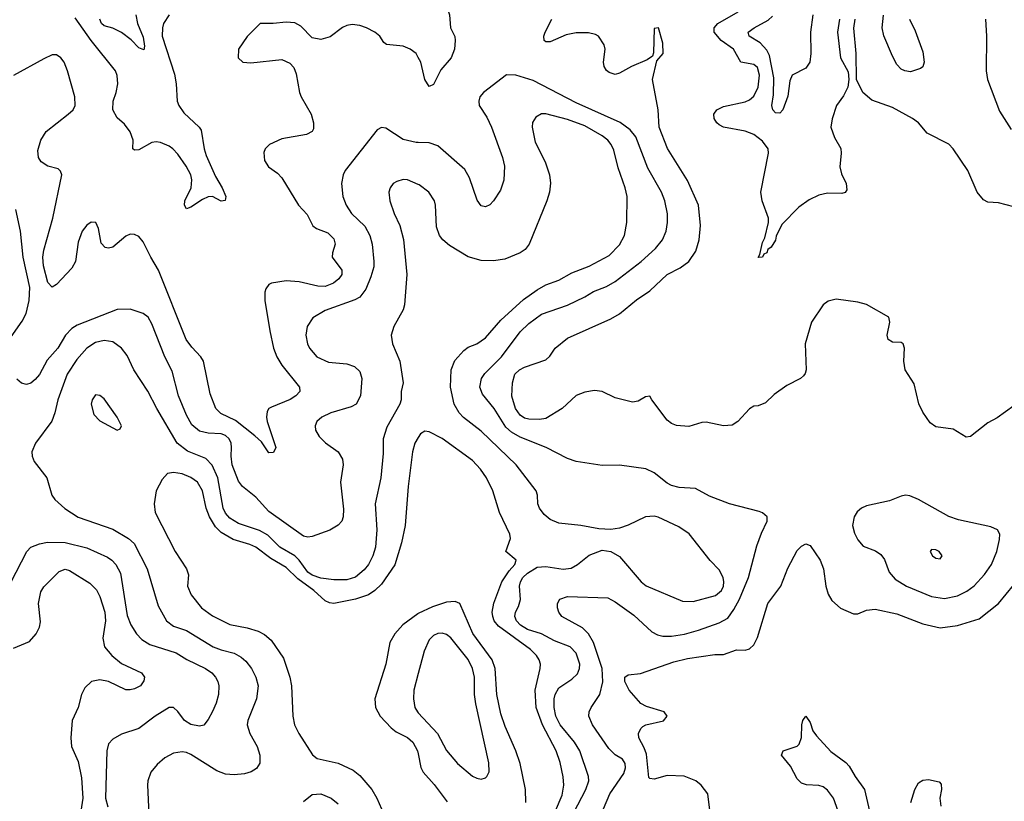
# Model space of a CAD drawing. Header units: inches. Extents: x 1678809 to 1859548, y 384609 to 522868.
# Tile 140 of 256: x 1748159 to 1752707, y 473116 to 476727. Entities that reach past the tile are written whole.
import ezdxf

# ---------------------------------------------------------------- set-up
doc = ezdxf.new("R2010")
doc.units = ezdxf.units.IN
doc.header["$MEASUREMENT"] = 0
doc.layers.add('B7447', color=7, linetype='Continuous')
doc.layers.add('B7457', color=7, linetype='Continuous')

msp = doc.modelspace()

# ---------------------------------------------------------------- linework, layer by layer
at = {"layer": 'B7447', "color": 5}
for points, elevation in [([(1750000, 476552), (1749989.8, 476570), (1749962.7, 476590), (1749930, 476604.7), (1749852.8, 476612.8), (1749841.7, 476621.7), (1749822.9, 476650), (1749799.8, 476670), (1749761.1, 476690), (1749730, 476700.2), (1749695.5, 476704.5), (1749670, 476700.3), (1749649.5, 476690.5), (1749592.9, 476647.1), (1749550, 476635.3), (1749510, 476643.5), (1749457.4, 476697.4), (1749430, 476712.6), (1749390, 476716), (1749330, 476709.6), (1749270.5, 476709.5), (1749210, 476649.6), (1749170.4, 476590), (1749168.4, 476550), (1749190.4, 476530.4), (1749227.5, 476527.5), (1749370, 476543.6), (1749406.8, 476526.8), (1749425.4, 476505.4), (1749436.2, 476476.2), (1749452.2, 476390), (1749459.2, 476370), (1749504.8, 476290), (1749516.3, 476250), (1749516.8, 476223.2), (1749510.2, 476209.8), (1749483.2, 476196.8), (1749370, 476175.8), (1749312.7, 476150), (1749293.7, 476130), (1749287.1, 476112.9), (1749290, 476076), (1749307.8, 476047.8), (1749350, 476018.3), (1749370, 475997), (1749446.3, 475870), (1749486.3, 475826.3), (1749513.9, 475773.9), (1749530, 475762.9), (1749582.1, 475742.1), (1749610, 475714.2), (1749616.1, 475690), (1749603.5, 475650), (1749603.2, 475630), (1749647.1, 475570), (1749646.6, 475550), (1749633.9, 475530), (1749608.5, 475510), (1749570, 475494.8), (1749536, 475496), (1749450, 475515.6), (1749390, 475519.8), (1749322.8, 475510), (1749310, 475502.9), (1749296.3, 475483.7), (1749291.5, 475468.5), (1749292.1, 475430), (1749314.1, 475290), (1749331.9, 475210), (1749347.3, 475170), (1749370, 475130.2), (1749451.3, 475030), (1749452.4, 475010), (1749434.7, 474990), (1749408.4, 474971.6), (1749322.5, 474937.5), (1749310.3, 474930), (1749302.9, 474917.1), (1749299, 474890), (1749302.7, 474870), (1749343, 474750), (1749332.1, 474727.9), (1749310, 474726.6), (1749276.4, 474776.4), (1749245, 474805), (1749155.6, 474875.6), (1749087.7, 474907.7), (1749064.9, 474930), (1749038.3, 474998.3), (1749008.3, 475150), (1748996.5, 475170), (1748954.1, 475214.1), (1748928.6, 475250), (1748800.8, 475570), (1748764.5, 475630), (1748730, 475700.5), (1748710, 475724.8), (1748690, 475734.8), (1748670, 475736.4), (1748650, 475727.3), (1748590, 475675.6), (1748570, 475671), (1748554.5, 475674.5), (1748534.8, 475694.8), (1748523, 475763), (1748511.1, 475790), (1748490, 475791.9), (1748470, 475778.2), (1748447.1, 475750), (1748430, 475699.3), (1748416.5, 475610), (1748400.6, 475579.4), (1748330, 475503), (1748310, 475491.5), (1748290, 475512.3), (1748269.9, 475590), (1748266.4, 475630), (1748270, 475662.8), (1748311.9, 475810), (1748353.2, 476010), (1748347.6, 476027.6), (1748337.3, 476037.3), (1748289.3, 476050), (1748258, 476070), (1748245.6, 476090), (1748243.3, 476123.3), (1748256.3, 476170), (1748281.4, 476210), (1748383.8, 476290), (1748405.6, 476310), (1748415.3, 476330), (1748414, 476370), (1748380.6, 476490), (1748364.6, 476530), (1748350, 476550.9), (1748330, 476564.8), (1748310, 476564.2), (1748270, 476546.6), (1748130, 476468.7)], 420), ([(1748849.4, 476750), (1748824, 476710), (1748818.2, 476690), (1748817.9, 476650), (1748874.8, 476474.8), (1748882.1, 476430), (1748885.8, 476350), (1748893.7, 476330), (1748917.3, 476297.3), (1748988.8, 476230), (1748996.7, 476216.7), (1749010.9, 476130), (1749020.2, 476100.2), (1749063, 476003), (1749093.7, 475950), (1749110.9, 475910), (1749107.9, 475892.1), (1749090, 475888.2), (1749050, 475909.8), (1749030, 475908.7), (1749003.3, 475896.7), (1748950, 475860.4), (1748930, 475853.6), (1748920.9, 475870), (1748921.4, 475890), (1748950.5, 475949.5), (1748953.6, 475986.4), (1748949.8, 476010), (1748928.4, 476050), (1748890, 476105), (1748866.2, 476130), (1748850, 476142.7), (1748810, 476159.8), (1748790, 476162.9), (1748770, 476159), (1748710, 476125), (1748690, 476124.2), (1748682, 476130), (1748683.5, 476170), (1748668.9, 476208.9), (1748644, 476244), (1748610, 476273.1), (1748590, 476310), (1748590.3, 476350), (1748604.5, 476390), (1748611.8, 476430), (1748609.1, 476469.1), (1748601.3, 476490), (1748490, 476630.9), (1748416, 476736)], 380), ([(1748696.3, 476750), (1748704, 476710), (1748730, 476646.8), (1748735.6, 476604.4), (1748732.3, 476587.7), (1748710, 476596.2), (1748673.5, 476633.5), (1748630, 476667.1), (1748590, 476687.3), (1748550, 476698.9), (1748536.9, 476710), (1748529.8, 476730)], 360), ([(1750000, 476159.4), (1749990, 476159.8), (1749930, 476174), (1749850, 476226), (1749830, 476229.6), (1749810, 476218.4), (1749662.7, 476030), (1749652.7, 476010), (1749645.5, 475970), (1749651.3, 475910), (1749667.1, 475870), (1749692.1, 475832.1), (1749753.5, 475773.5), (1749776.3, 475730), (1749786.8, 475690), (1749795.1, 475610), (1749794.2, 475585.8), (1749780.8, 475539.2), (1749758.1, 475481.9), (1749730, 475445.8), (1749707.1, 475432.9), (1749570, 475384.1), (1749512.4, 475350), (1749487.4, 475310), (1749480.9, 475270), (1749487.9, 475230), (1749497.7, 475210), (1749532, 475170), (1749585.2, 475145.2), (1749670, 475136.8), (1749705.5, 475125.5), (1749730, 475102.4), (1749740.2, 475070), (1749733.1, 474990), (1749713.4, 474950), (1749690, 474938.4), (1749595.8, 474910), (1749555.3, 474890), (1749531.7, 474870), (1749524.4, 474850), (1749525.8, 474830), (1749541.9, 474801.9), (1749571.7, 474771.7), (1749630.2, 474730.2), (1749650, 474696), (1749652.7, 474670), (1749640.8, 474590), (1749654.2, 474465.8), (1749653.6, 474430), (1749646.7, 474410), (1749630, 474391.6), (1749591, 474369), (1749510, 474338.9), (1749490, 474336.3), (1749470, 474341.7), (1749310, 474454.2), (1749250, 474520.4), (1749187.8, 474570), (1749170, 474594.3), (1749140.4, 474670), (1749135.9, 474710), (1749138.1, 474750), (1749135.8, 474770), (1749126.6, 474790), (1749110, 474805.4), (1749090, 474813.1), (1749030, 474816.3), (1748990, 474825.6), (1748954.8, 474854.8), (1748930, 474900.5), (1748893.2, 474990), (1748862.9, 475102.9), (1748829.2, 475170), (1748770, 475321.3), (1748752.1, 475352.1), (1748730, 475369.8), (1748670, 475389), (1748610, 475387.7), (1748424.2, 475315.8), (1748400.2, 475299.8), (1748370.5, 475269.5), (1748335.1, 475210), (1748286.3, 475153.7), (1748250, 475088.4), (1748230, 475064.4), (1748210, 475048.3), (1748190, 475041.3), (1748168.2, 475048.2), (1748146.7, 475066.7)], 440), ([(1750000, 475965.2), (1749950, 475986.4), (1749930, 475988.6), (1749900.6, 475979.4), (1749884.9, 475970), (1749870.2, 475949.8), (1749864.7, 475930), (1749868.3, 475890), (1749888.9, 475831.1), (1749915.7, 475775.7), (1749932.2, 475712.2), (1749947.8, 475550), (1749936.9, 475410), (1749930, 475387), (1749888, 475310), (1749874.9, 475270), (1749881.8, 475230), (1749914.3, 475150), (1749930.8, 475050), (1749921.8, 475010), (1749921.5, 474970), (1749915, 474950), (1749855.5, 474844.5), (1749837.7, 474790), (1749837.4, 474722.6), (1749827, 474610), (1749801.3, 474490), (1749808, 474370), (1749802.1, 474290), (1749790.8, 474250), (1749770.9, 474210), (1749750, 474185.5), (1749710, 474151.6), (1749670, 474138.8), (1749610, 474139.6), (1749550, 474147.3), (1749510, 474160.3), (1749490, 474175.4), (1749450.2, 474230.2), (1749430.2, 474250.2), (1749360.4, 474290), (1749305.8, 474345.8), (1749266.6, 474366.6), (1749170, 474398.8), (1749130, 474424.1), (1749110, 474447.3), (1749099.4, 474470), (1749074, 474610), (1749048.6, 474668.6), (1749019, 474699), (1748934.1, 474734.1), (1748886.7, 474770), (1748792.4, 474930), (1748751, 475011), (1748686.6, 475110), (1748655.4, 475175.4), (1748629.9, 475209.9), (1748590, 475238.5), (1748550, 475245.6), (1748510, 475236.1), (1748470, 475209.1), (1748423, 475157), (1748379.2, 475090), (1748334.8, 474970), (1748321.1, 474910), (1748307.5, 474872.5), (1748232.7, 474770), (1748216, 474730), (1748217, 474710), (1748225.9, 474685.9), (1748284.4, 474610), (1748307.2, 474530), (1748322, 474510), (1748368, 474468), (1748430, 474429.3), (1748590, 474372.9), (1748662, 474330), (1748687.5, 474307.5), (1748748.6, 474190), (1748798.9, 474018.9), (1748837.6, 473950), (1748870, 473925.4), (1748930, 473905.5), (1749052.9, 473830), (1749090, 473815.1), (1749150, 473800.1), (1749182.7, 473782.7), (1749204.1, 473764.1), (1749229.4, 473730), (1749250.2, 473690), (1749261, 473650), (1749252.8, 473590), (1749212.3, 473490), (1749210.2, 473470), (1749222.2, 473430), (1749255.8, 473370), (1749269.1, 473330), (1749268.1, 473291.9), (1749252.7, 473267.3), (1749227.8, 473252.2), (1749197.1, 473242.9), (1749150, 473237.8), (1749110, 473241), (1749070, 473256.5), (1748950, 473332.7), (1748930, 473342.2), (1748910, 473345), (1748870, 473338.2), (1748830, 473317.6), (1748793.8, 473286.2), (1748765.2, 473250), (1748751.3, 473210), (1748750.2, 473190), (1748758.4, 472990)], 460), ([(1748067, 475190), (1748170, 475334.2), (1748188.8, 475370), (1748203.2, 475430), (1748206.8, 475490), (1748175.9, 475630), (1748163.7, 475750), (1748142.2, 475850)], 440), ([(1750000, 474796.4), (1749984.7, 474770), (1749973.4, 474730), (1749954, 474570), (1749939.5, 474390), (1749922.9, 474310), (1749892, 474208), (1749830, 474118.8), (1749800.1, 474090), (1749770.2, 474070), (1749710, 474049.9), (1749610, 474030.4), (1749590, 474033.1), (1749570, 474042.1), (1749517.9, 474090), (1749443.2, 474143.2), (1749390, 474195.7), (1749318.4, 474238.4), (1749250, 474289.9), (1749222.5, 474302.5), (1749145.5, 474325.5), (1749090, 474358.1), (1749064, 474384), (1749036, 474430), (1749020.3, 474470), (1749003.1, 474550), (1748980.6, 474590), (1748950, 474612.5), (1748910, 474628.4), (1748870, 474635.8), (1748842, 474630), (1748816.7, 474603.3), (1748789, 474550), (1748780.8, 474490), (1748784.4, 474450), (1748876.8, 474270), (1748929.3, 474190), (1748938.4, 474161.6), (1748934.7, 474110), (1748951.1, 474070), (1748999.3, 474010), (1749050, 473972.3), (1749130, 473932.4), (1749210, 473917.3), (1749261.4, 473901.4), (1749290, 473887.1), (1749320.8, 473860.8), (1749377, 473777), (1749407.6, 473690), (1749414.5, 473650), (1749420.6, 473510), (1749428.7, 473468.7), (1749448, 473430), (1749511.1, 473331.1), (1749533.6, 473313.6), (1749630, 473291.6), (1749699.8, 473259.8), (1749730, 473236), (1749785.8, 473170), (1749808.2, 473130), (1749851.4, 473031.4)], 480), ([(1748070, 474034.9), (1748192.5, 474270), (1748211, 474290), (1748250, 474305.8), (1748287.4, 474312.6), (1748370, 474312.1), (1748470, 474287), (1748564.2, 474244.2), (1748584.8, 474230), (1748602.6, 474210), (1748625.1, 474170), (1748655, 473975), (1748672.1, 473932.1), (1748698.9, 473890), (1748724.1, 473864.1), (1748761, 473841), (1748881.8, 473801.8), (1748930.9, 473770.9), (1749017.7, 473730), (1749046.3, 473710), (1749064, 473690), (1749074.3, 473670), (1749079.6, 473650), (1749077.8, 473610), (1749067, 473570), (1749050, 473531.3), (1749030, 473493.6), (1749010, 473468.3), (1748990, 473462.8), (1748950, 473470.8), (1748920.9, 473490), (1748890, 473531.2), (1748870, 473549.7), (1748850, 473549.8), (1748785.7, 473510), (1748710, 473452.9), (1748630, 473426.3), (1748590, 473403.5), (1748570, 473380.9), (1748562.2, 473350), (1748556.1, 473130), (1748566.8, 473090)], 440), ([(1748130, 473824.2), (1748205.2, 473854.8), (1748235.4, 473890), (1748250, 473920.7), (1748255.2, 473944.8), (1748246.3, 474030), (1748256.4, 474083.6), (1748270, 474107), (1748342, 474178), (1748370, 474188.9), (1748390, 474181.7), (1748483.6, 474123.6), (1748513.6, 474093.6), (1748530, 474062), (1748553, 473990), (1748555.3, 473950), (1748543, 473870), (1748551.2, 473830), (1748584.9, 473790), (1748630, 473752.8), (1748721.6, 473710), (1748735.5, 473690), (1748733, 473673), (1748717.1, 473650), (1748690, 473635.4), (1748670, 473630.9), (1748650, 473631.6), (1748570, 473669.9), (1748530, 473677.2), (1748490.8, 473669.2), (1748460.3, 473639.7), (1748444, 473610), (1748428.7, 473550), (1748402.2, 473490), (1748395.2, 473410), (1748399, 473370), (1748430, 473300.5), (1748444.2, 473224.2), (1748451, 473130), (1748441.7, 473070)], 420), ([(1750000, 473983.5), (1749997.6, 473982.4), (1749928.2, 473931.8), (1749892.3, 473890), (1749868.4, 473850), (1749850, 473749.3), (1749800.2, 473590), (1749802.4, 473550), (1749823.6, 473510), (1749875.1, 473455.1), (1749897.8, 473437.8), (1749950.1, 473410.1), (1749974.6, 473390), (1749997.3, 473350), (1750000, 473335.7)], 520), ([(1750000, 473707.1), (1749979.7, 473630), (1749977.6, 473590), (1749984.5, 473550), (1749995.8, 473530), (1750000, 473525.5)], 540), ([(1749470, 473115.9), (1749510, 473148.3), (1749550, 473151), (1749597.6, 473130), (1749630, 473103.7)], 460)]:
    msp.add_lwpolyline(points, dxfattribs=dict(at, elevation=elevation))
at = {"layer": 'B7447', "color": 5, "elevation": 480}
msp.add_lwpolyline([(1748510, 474993.6), (1748493.7, 474970), (1748489.2, 474950), (1748502.4, 474902.4), (1748530, 474874.4), (1748610, 474831), (1748623.1, 474836.9), (1748629, 474850), (1748609.4, 474890), (1748550, 474975.1), (1748530, 474991.5)], close=True, dxfattribs=at)
at = {"layer": 'B7457', "color": 5}
for points, elevation in [([(1750000, 476924.9), (1750044.9, 476890), (1750130.7, 476790.7), (1750143.8, 476750), (1750149.3, 476690), (1750168.5, 476648.5), (1750171.2, 476630), (1750166.8, 476590), (1750152.3, 476550), (1750104.5, 476495.5), (1750070, 476427), (1750050, 476418.4), (1750030.8, 476450.8), (1750012.5, 476530), (1750000, 476552)], 420), ([(1751945.2, 476730), (1751936, 476670), (1751950, 476551.3), (1751986, 476486), (1751988.2, 476450), (1751984.1, 476415.9), (1751964.7, 476375.3), (1751932, 476330), (1751911.5, 476268.5), (1751905.2, 476230), (1751922.7, 476182.7), (1751951.1, 476131.1), (1751953.5, 476110), (1751947.5, 476047.5), (1751955.3, 476015.3), (1751976.4, 475970), (1751978.8, 475941.2), (1751972.1, 475927.9), (1751956.8, 475923.2), (1751890, 475925.6), (1751850, 475916.4), (1751805.8, 475894.2), (1751758.5, 475861.5), (1751679.9, 475780.1), (1751653.7, 475726.3), (1751650, 475709), (1751630, 475675.3), (1751614.4, 475665.6), (1751610, 475649.2), (1751596, 475644), (1751590, 475629.2), (1751570, 475628), (1751578, 475642), (1751590, 475698), (1751601.5, 475718.5), (1751618.4, 475790), (1751618.3, 475810), (1751588.9, 475890), (1751582.2, 475930), (1751617.9, 476110), (1751615.9, 476130), (1751590, 476166), (1751550, 476196.7), (1751510, 476212.3), (1751410, 476229.9), (1751390, 476241.5), (1751379.3, 476250), (1751367, 476270), (1751365.8, 476290), (1751379.8, 476310), (1751410, 476325.5), (1751510, 476347.3), (1751530, 476356.4), (1751550, 476373.4), (1751570, 476415.3), (1751576.3, 476470), (1751566.1, 476506.1), (1751550, 476520.5), (1751489.9, 476529.9), (1751456.3, 476590), (1751399.6, 476630), (1751366.6, 476670), (1751366.3, 476690), (1751382.9, 476710), (1751477.5, 476762.5)], 380), ([(1752750, 474943.7), (1752673.1, 474886.9), (1752630, 474865.1), (1752550, 474800.9), (1752530, 474798), (1752470, 474835.1), (1752390, 474846.6), (1752364.9, 474864.9), (1752330, 474913.2), (1752312.7, 474952.7), (1752290, 475044), (1752249.5, 475110), (1752242.9, 475150), (1752246, 475210), (1752239, 475230), (1752230, 475235.1), (1752190, 475237.6), (1752169.7, 475249.7), (1752165.3, 475270), (1752178.8, 475330), (1752173.2, 475353.2), (1752070, 475411.1), (1752030, 475421.7), (1751930, 475435.8), (1751892.9, 475427.1), (1751870.5, 475410), (1751816.5, 475330), (1751787.5, 475230), (1751791.1, 475110), (1751787.1, 475092.9), (1751778.7, 475081.3), (1751765.5, 475070), (1751703, 475037), (1751644, 474996), (1751603.1, 474956.9), (1751570, 474942.7), (1751550, 474941.2), (1751530, 474929.2), (1751476.3, 474870), (1751450, 474853.6), (1751410, 474851.2), (1751330, 474867.3), (1751310, 474866), (1751250, 474847.6), (1751192.2, 474852.2), (1751170, 474861.6), (1751150, 474877), (1751079, 474970), (1751070, 474988), (1751050, 474984), (1751015.9, 474964.1), (1750990, 474959.5), (1750910, 474980.5), (1750848.8, 475008.8), (1750814.4, 475014.4), (1750770, 475006.2), (1750730, 474990.8), (1750664.9, 474930), (1750590, 474884.2), (1750560.1, 474879.9), (1750510, 474881.4), (1750490, 474886.7), (1750470, 474900.3), (1750448.7, 474930), (1750433, 474987), (1750435.1, 475050), (1750446.4, 475090), (1750467.1, 475110), (1750490, 475121.2), (1750590, 475155.3), (1750607.9, 475172.1), (1750632.3, 475210), (1750690, 475256.1), (1750890, 475345.5), (1750930, 475367.7), (1751007.5, 475432.5), (1751070, 475473.7), (1751150, 475550.2), (1751210, 475580.2), (1751249.9, 475610.1), (1751282.2, 475657.8), (1751297.3, 475710), (1751304, 475776), (1751294, 475870), (1751243.7, 475983.7), (1751151.7, 476131.7), (1751113.2, 476230), (1751107.5, 476310), (1751081.7, 476450), (1751102.5, 476537.5), (1751131.5, 476570), (1751130, 476618), (1751110, 476689), (1751090, 476686), (1751086.4, 476573.6), (1751081.4, 476558.6), (1751058, 476542), (1750984.4, 476510), (1750930, 476479.7), (1750910, 476474.3), (1750882.2, 476482.2), (1750870, 476491.8), (1750858.3, 476510), (1750855.3, 476530), (1750862.7, 476590), (1750858.5, 476610), (1750832.3, 476650), (1750818.1, 476658.1), (1750786.4, 476666.4), (1750730, 476666), (1750683.5, 476656.5), (1750610, 476625.3), (1750590, 476624.8), (1750581.6, 476630), (1750579.3, 476650), (1750585.9, 476670), (1750616.9, 476730)], 420), ([(1751822.3, 476750), (1751811.8, 476670), (1751813.7, 476570), (1751808.7, 476531.3), (1751790, 476502.7), (1751726.7, 476470), (1751716.1, 476443.9), (1751706.6, 476373.4), (1751683.8, 476310), (1751670, 476294.5), (1751650, 476296.9), (1751638, 476310), (1751633.5, 476330), (1751640.5, 476379.5), (1751641.7, 476458.3), (1751621.9, 476561.9), (1751610, 476585.6), (1751579.9, 476619.9), (1751528.7, 476650), (1751523.1, 476670), (1751551.2, 476690), (1751615.9, 476724.1), (1751636.9, 476743.1)], 360), ([(1752750, 475861.8), (1752680.1, 475880.1), (1752630, 475884.2), (1752610, 475895.3), (1752581.5, 475930), (1752538, 476030), (1752470, 476129.8), (1752450, 476151.8), (1752350, 476202.3), (1752310, 476249.7), (1752282.4, 476270), (1752190, 476321.7), (1752095.1, 476355.1), (1752052.7, 476390), (1752024, 476450), (1752022, 476570), (1752011.9, 476688.1), (1752017.3, 476730)], 380), ([(1752268.4, 476730), (1752295.2, 476675.2), (1752330, 476578), (1752336.3, 476530), (1752330.6, 476509.4), (1752319.1, 476500.9), (1752273.4, 476486.6), (1752246.6, 476490), (1752230, 476498.9), (1752210, 476520.5), (1752190, 476558.4), (1752150, 476651.8), (1752141.9, 476690), (1752148.1, 476748.1)], 360), ([(1752620.2, 476730), (1752624, 476650), (1752622.3, 476490), (1752628.9, 476450), (1752684.4, 476304.4), (1752738.9, 476218.9)], 380), ([(1750838.3, 473041.7), (1750885.5, 473150), (1750950, 473244.9), (1750957.1, 473270), (1750956.1, 473290), (1750942.7, 473310), (1750910, 473331.5), (1750880.4, 473360.4), (1750805.3, 473470), (1750788.6, 473510), (1750789.8, 473530), (1750798, 473550), (1750838, 473610), (1750852, 473668), (1750849.1, 473730), (1750809.5, 473850), (1750785.8, 473890), (1750758.1, 473918.1), (1750663.9, 473970), (1750649.8, 473990), (1750642.6, 474010), (1750643, 474030), (1750654, 474050), (1750690, 474061.8), (1750875.4, 474055.4), (1750910, 474037.8), (1750996.1, 473976.1), (1751078.9, 473898.9), (1751104.6, 473884.6), (1751130, 473879.3), (1751170, 473878.7), (1751230, 473888.3), (1751294, 473906), (1751390, 473940.7), (1751430, 473962.9), (1751458, 474002), (1751483.9, 474050), (1751525.1, 474150), (1751563.5, 474296.5), (1751584.6, 474355.4), (1751612.1, 474410), (1751611.1, 474430), (1751590, 474448.3), (1751574.9, 474454.9), (1751438, 474490), (1751345.4, 474525.4), (1751280.5, 474560.5), (1751205.2, 474565.2), (1751170, 474575.1), (1751150, 474585.4), (1751090, 474633.6), (1751051.3, 474651.3), (1750930, 474669.7), (1750850, 474668), (1750730, 474686), (1750690, 474700.4), (1750591.5, 474750), (1750470, 474798.8), (1750430, 474821.2), (1750405, 474845), (1750350, 474930.7), (1750296.2, 474996.2), (1750284.9, 475030), (1750292.1, 475070), (1750307.3, 475092.7), (1750385, 475170), (1750470, 475285.6), (1750510, 475323.2), (1750570, 475365.8), (1750690, 475408.5), (1750770, 475447.1), (1750810, 475471.6), (1750870, 475494.8), (1750910, 475517.5), (1751029.8, 475610), (1751096.1, 475670), (1751128.8, 475710), (1751145.8, 475750), (1751150.8, 475790), (1751150.6, 475830), (1751139.5, 475890), (1751123.9, 475930), (1751060.5, 476040.5), (1751005.7, 476185.7), (1750978.4, 476218.4), (1750932.1, 476252.1), (1750730, 476343.2), (1750530, 476445.7), (1750450, 476471), (1750407.9, 476472.1), (1750301.6, 476390), (1750284.4, 476370), (1750279.5, 476350), (1750280.9, 476330), (1750316.3, 476276.3), (1750337.7, 476230), (1750389, 476090), (1750398.3, 476050), (1750394.7, 475985.3), (1750380.5, 475939.5), (1750348, 475890), (1750330, 475872), (1750310, 475862), (1750290, 475866.6), (1750272.6, 475892.6), (1750236.8, 475996.8), (1750215.2, 476035.2), (1750090, 476143.5), (1750050, 476157.8), (1750000, 476159.4)], 440), ([(1750680.4, 472990), (1750774.3, 473170), (1750787.4, 473210), (1750785.8, 473230), (1750745.6, 473350), (1750721.7, 473390), (1750655.6, 473470), (1750635.2, 473510), (1750627.5, 473550), (1750628.3, 473590), (1750632.6, 473610), (1750650, 473640.2), (1750710, 473679.7), (1750735, 473705), (1750745, 473730), (1750746.3, 473750), (1750730, 473800.4), (1750701.5, 473830), (1750630, 473857.5), (1750569.6, 473889.6), (1750504.4, 473910), (1750472.6, 473930), (1750453.4, 473950), (1750445.4, 473970), (1750449, 473990), (1750463.6, 474016.4), (1750472.1, 474047.9), (1750468.2, 474110), (1750471.7, 474130), (1750483.6, 474150), (1750504.9, 474170), (1750550, 474197.9), (1750590, 474201.4), (1750670, 474188.7), (1750706.4, 474193.6), (1750735.6, 474210), (1750790, 474252.6), (1750850, 474275.8), (1750890, 474270.2), (1750930, 474247.4), (1751030, 474130.2), (1751051.9, 474111.9), (1751220.7, 474040.7), (1751270, 474039.8), (1751372.4, 474067.6), (1751400.4, 474090), (1751409.8, 474110), (1751411.5, 474130), (1751408.7, 474150), (1751390, 474185.6), (1751348.9, 474228.9), (1751251.2, 474351.2), (1751203.5, 474383.5), (1751108.4, 474428.4), (1751090, 474433), (1751049.7, 474430.3), (1750970, 474391.2), (1750930, 474378.3), (1750890, 474371.8), (1750834.8, 474374.8), (1750750.7, 474390.7), (1750650, 474401.3), (1750610, 474417.2), (1750581.2, 474441.2), (1750559.6, 474470), (1750552.5, 474490), (1750550.7, 474530), (1750545.1, 474550), (1750451.8, 474670), (1750290, 474825.7), (1750209.1, 474889.1), (1750189.1, 474910), (1750166.1, 474950), (1750149, 475030), (1750151.7, 475110), (1750168.3, 475151.7), (1750210, 475198.3), (1750230, 475213.4), (1750270, 475229.2), (1750310, 475256.5), (1750381.3, 475338.7), (1750485.7, 475434.3), (1750550, 475479.5), (1750590, 475501.5), (1750650, 475524.1), (1750710, 475557.9), (1750790, 475588.8), (1750881.8, 475638.2), (1750930, 475686.3), (1750952.7, 475730), (1750963.7, 475790), (1750965.3, 475910), (1750956.2, 475950), (1750922.7, 476042.7), (1750903.5, 476123.5), (1750891.4, 476150), (1750875.9, 476170), (1750849.8, 476190), (1750770, 476235.8), (1750690, 476266.3), (1750590, 476292.2), (1750568.6, 476291.4), (1750543, 476277), (1750527.9, 476252.1), (1750526.5, 476230), (1750540.6, 476160.6), (1750586, 476070), (1750605.5, 476010), (1750611, 475971), (1750606.2, 475930), (1750594.3, 475890), (1750511.6, 475690), (1750494.3, 475665.7), (1750470, 475649.7), (1750399.3, 475620.7), (1750347.6, 475612.4), (1750290, 475614), (1750230, 475631.6), (1750143.6, 475683.6), (1750113.6, 475710), (1750098.6, 475730), (1750083.9, 475770), (1750079.5, 475870), (1750074.8, 475890), (1750048.4, 475930), (1750003.7, 475963.7), (1750000, 475965.2)], 460), ([(1750608.5, 473010), (1750664.4, 473144.4), (1750671.8, 473190), (1750669.1, 473229.1), (1750655.1, 473295.1), (1750636.7, 473350), (1750573.3, 473470), (1750544.6, 473550), (1750539.9, 473630), (1750562.8, 473730), (1750563.9, 473750), (1750558.1, 473770), (1750546, 473790), (1750518, 473818), (1750370, 473925), (1750350.7, 473950), (1750344.1, 473970), (1750341.9, 473990), (1750348.4, 474031.6), (1750386.3, 474130), (1750419.2, 474180.8), (1750446.6, 474210), (1750452.3, 474230), (1750405.1, 474270), (1750426.3, 474330), (1750423, 474350), (1750375.1, 474450), (1750343.8, 474550), (1750315.5, 474610), (1750287.9, 474650), (1750250, 474689.8), (1750110, 474792.6), (1750050, 474822.9), (1750030, 474825.6), (1750010, 474813.6), (1750000, 474796.4)], 480), ([(1751349.8, 473050), (1751337.6, 473150), (1751307.3, 473190), (1751282, 473210), (1751228.4, 473231.6), (1751150, 473235.4), (1751090, 473218.9), (1751070, 473220.7), (1751065.6, 473225.6), (1751054, 473334), (1751043.8, 473363.8), (1751019.3, 473410), (1751017.7, 473430), (1751027.6, 473452.4), (1751037.7, 473462.3), (1751051, 473469), (1751132.3, 473487.7), (1751149.3, 473510), (1751136, 473530), (1751053.7, 473553.7), (1751028.6, 473568.6), (1750973.8, 473630), (1750954, 473670), (1750954.5, 473690), (1750970, 473700.3), (1751026.3, 473706.3), (1751179.8, 473760.2), (1751243.6, 473776.4), (1751370, 473794.6), (1751410, 473794.4), (1751470, 473816.5), (1751510, 473814.3), (1751530, 473820.3), (1751550, 473839.5), (1751567.3, 473872.7), (1751615.2, 474030), (1751674, 474110), (1751706.6, 474193.4), (1751750, 474274), (1751770, 474294.6), (1751790, 474305.3), (1751810, 474298), (1751856.5, 474230), (1751871.7, 474190), (1751883.2, 474110), (1751893.3, 474073.3), (1751910, 474044.4), (1751950, 474008.7), (1752010, 473982.4), (1752030, 473981.6), (1752070, 473999.5), (1752110, 474003.9), (1752210, 473981.9), (1752330, 473935.3), (1752410, 473918), (1752490, 473928.7), (1752590, 473959.7), (1752679.3, 474030), (1752750, 474116.5)], 420), ([(1750496.3, 473110), (1750495.7, 473170), (1750470.9, 473290), (1750450.9, 473350), (1750401.5, 473461.5), (1750380.8, 473520.8), (1750363.4, 473610), (1750355.4, 473730), (1750341.7, 473770), (1750252, 473892), (1750191.6, 474030), (1750170, 474039.5), (1750130, 474036.2), (1750065.9, 474014.1), (1750000, 473983.5)], 520), ([(1750000, 473525.5), (1750089.2, 473430), (1750130, 473350.4), (1750181.1, 473290), (1750250, 473232.4), (1750270, 473222.4), (1750290, 473219.1), (1750310, 473224), (1750317.2, 473230), (1750327.3, 473252.7), (1750326, 473294), (1750266.3, 473566.3), (1750260.5, 473610), (1750259.9, 473690), (1750251.2, 473730), (1750230, 473771.9), (1750150, 473870.8), (1750130, 473886.6), (1750110, 473892.9), (1750090, 473890.9), (1750070, 473881.5), (1750050, 473862), (1750027.1, 473810), (1750000, 473707.1)], 540), ([(1751939.9, 473070), (1751917.9, 473130), (1751890, 473168.1), (1751870, 473182.6), (1751850, 473189.8), (1751792.5, 473192.5), (1751770, 473200.4), (1751750, 473220.5), (1751718.6, 473278.6), (1751678.4, 473330), (1751686, 473350), (1751749.8, 473370.2), (1751759.2, 473380.8), (1751769.8, 473410.2), (1751771.3, 473470), (1751776.9, 473490), (1751789.6, 473510), (1751810, 473480.7), (1751821.8, 473441.8), (1751838.6, 473418.6), (1751905.8, 473345.8), (1751975, 473295), (1751990, 473278.8), (1752017.9, 473230), (1752060.5, 473170), (1752084.3, 473070)], 380), ([(1750000, 473335.7), (1750011.9, 473271.9), (1750022.6, 473250), (1750073.1, 473193.1), (1750133, 473113)], 520), ([(1752275.4, 473110), (1752294, 473170), (1752310, 473201.5), (1752330, 473214), (1752356.6, 473216.6), (1752405.4, 473205.4), (1752415.3, 473195.3), (1752417.2, 473170), (1752408.9, 473130), (1752413.1, 473093.1)], 380)]:
    msp.add_lwpolyline(points, dxfattribs=dict(at, elevation=elevation))
for points, elevation in [([(1752250, 474529.7), (1752230, 474525.4), (1752176.1, 474503.9), (1752070, 474480.7), (1752047, 474470), (1752026.9, 474453.1), (1752012.6, 474430), (1752006, 474390), (1752014.4, 474354.4), (1752030, 474323.8), (1752054.4, 474294.4), (1752112.6, 474272.6), (1752136.9, 474256.9), (1752153.1, 474233.1), (1752175, 474175), (1752203, 474143), (1752254.9, 474110), (1752370, 474061.9), (1752430, 474053.6), (1752490, 474065.3), (1752533.5, 474086.5), (1752568, 474112), (1752615.5, 474164.5), (1752647, 474210), (1752672.9, 474270), (1752684.8, 474324.8), (1752686.6, 474350), (1752675.3, 474370), (1752643.9, 474383.9), (1752495.8, 474415.8), (1752450, 474431.1), (1752310, 474509.8), (1752270, 474527.3)], 440), ([(1752370, 474279), (1752364.9, 474270), (1752374.8, 474250), (1752390, 474239.1), (1752410, 474236), (1752419.3, 474250), (1752405.2, 474270), (1752390, 474278.4)], 460)]:
    msp.add_lwpolyline(points, close=True, dxfattribs=dict(at, elevation=elevation))

doc.saveas('drawing.dxf')
